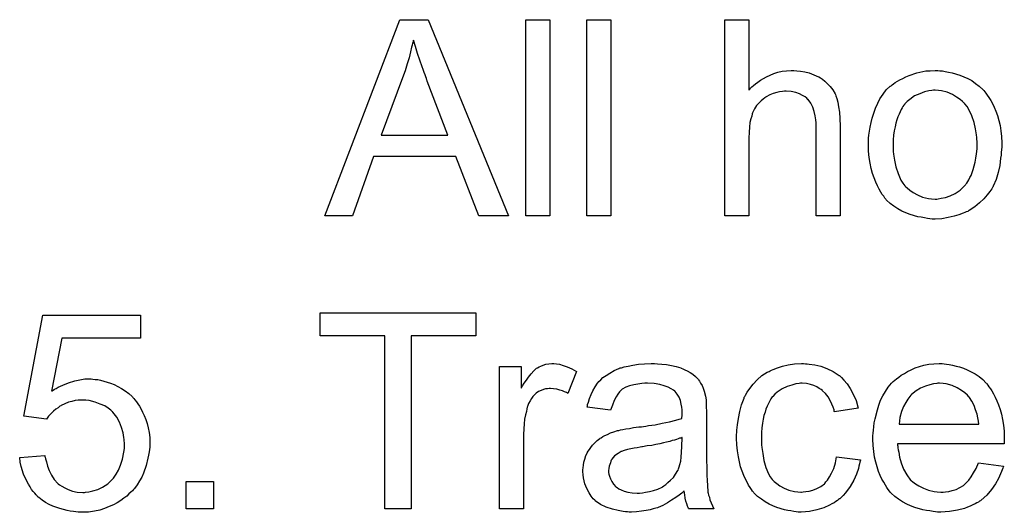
# Model space of a CAD drawing. Extents: x -1.5 to 9, y -3 to 5.
# Tile 250 of 256: x 4.8 to 5.201, y 0.833 to 1.034. Entities that reach past the tile are written whole.
import ezdxf

# ---------------------------------------------------------------- set-up
doc = ezdxf.new("R2010")
doc.units = 0
doc.layers.add('qfn16-30-34-a_mechanical_19', color=1, linetype='CONTINUOUS')

msp = doc.modelspace()

# ---------------------------------------------------------------- linework, layer by layer
at = {"layer": 'qfn16-30-34-a_mechanical_19', "color": 1}
for points in [[(4.999235, 0.953481), (4.987203, 0.953481), (4.977831, 0.977778), (4.944278, 0.977778), (4.9356, 0.953481), (4.924377, 0.953481), (4.954922, 1.033545), (4.966492, 1.033545), (4.999235, 0.953481)], [(5.016128, 0.953481), (5.006293, 0.953481), (5.006293, 1.033545), (5.016128, 1.033545), (5.016128, 0.953481)], [(5.041003, 0.953481), (5.031169, 0.953481), (5.031169, 1.033545), (5.041003, 1.033545), (5.041003, 0.953481)], [(5.097233, 1.004852), (5.097349, 1.004967), (5.09758, 1.005199), (5.097927, 1.005546), (5.098506, 1.006124), (5.099084, 1.006703), (5.099894, 1.007397), (5.100936, 1.008091), (5.101977, 1.008901), (5.103134, 1.009595), (5.104407, 1.01029), (5.107415, 1.011562), (5.109035, 1.012141), (5.11077, 1.012488), (5.112621, 1.012719), (5.114473, 1.012835), (5.115514, 1.012835), (5.116787, 1.012719), (5.118291, 1.012488), (5.120026, 1.012256), (5.121877, 1.011794), (5.123729, 1.0111), (5.12558, 1.01029), (5.125811, 1.010174), (5.12639, 1.009827), (5.1272, 1.009248), (5.128241, 1.008438), (5.129282, 1.007397), (5.130439, 1.00624), (5.13148, 1.004852), (5.132406, 1.003232), (5.132522, 1.003), (5.132753, 1.002422), (5.1331, 1.001381), (5.133447, 0.999877), (5.133794, 0.998025), (5.134142, 0.995827), (5.134373, 0.993166), (5.134489, 0.990158), (5.134489, 0.953481), (5.124654, 0.953481), (5.124654, 0.990274), (5.124654, 0.990389), (5.124654, 0.990621), (5.124654, 0.990968), (5.124654, 0.991431), (5.124538, 0.992703), (5.124307, 0.994323), (5.123844, 0.996058), (5.123266, 0.997794), (5.122456, 0.999529), (5.121415, 1.000918), (5.121299, 1.001034), (5.120836, 1.001496), (5.120142, 1.002075), (5.119101, 1.002653), (5.117828, 1.003348), (5.116324, 1.00381), (5.114473, 1.004273), (5.11239, 1.004389), (5.111696, 1.004389), (5.110886, 1.004273), (5.109729, 1.004158), (5.108572, 1.00381), (5.107184, 1.003463), (5.105795, 1.002885), (5.104291, 1.002075), (5.104175, 1.001959), (5.103712, 1.001612), (5.103018, 1.001149), (5.102208, 1.000455), (5.101283, 0.999529), (5.100357, 0.998488), (5.099547, 0.997216), (5.098853, 0.995827), (5.098737, 0.995596), (5.098622, 0.995133), (5.09839, 0.994207), (5.098043, 0.99305), (5.097696, 0.991546), (5.097465, 0.989695), (5.097349, 0.987612), (5.097233, 0.985183), (5.097233, 0.953481), (5.087399, 0.953481), (5.087399, 1.033545), (5.097233, 1.033545), (5.097233, 1.004852)], [(4.960476, 1.025215), (4.960476, 1.025099), (4.96036, 1.024868), (4.96036, 1.024405), (4.960129, 1.023942), (4.960013, 1.023132), (4.959782, 1.022322), (4.959319, 1.020355), (4.95874, 1.018041), (4.957931, 1.015496), (4.957121, 1.012719), (4.956079, 1.009827), (4.947402, 0.986455), (4.974476, 0.986455), (4.966145, 1.008438), (4.966145, 1.008554), (4.966029, 1.008901), (4.965798, 1.00948), (4.965567, 1.010174), (4.96522, 1.010984), (4.964873, 1.012025), (4.964525, 1.013182), (4.964063, 1.014339), (4.963137, 1.017), (4.962211, 1.019777), (4.961286, 1.022554), (4.960476, 1.025215)], [(5.175099, 1.012719), (5.176141, 1.012604), (5.177298, 1.012372), (5.17857, 1.012141), (5.180074, 1.011909), (5.183198, 1.010868), (5.184818, 1.01029), (5.186438, 1.00948), (5.188058, 1.00867), (5.189678, 1.007513), (5.191182, 1.006356), (5.192686, 1.004967), (5.192801, 1.004852), (5.193033, 1.00462), (5.19338, 1.004158), (5.193843, 1.003579), (5.194421, 1.002769), (5.195115, 1.001728), (5.19581, 1.000571), (5.196504, 0.999298), (5.197198, 0.99791), (5.197892, 0.996174), (5.198587, 0.994439), (5.199165, 0.992472), (5.199628, 0.990389), (5.199975, 0.988191), (5.200206, 0.985877), (5.200322, 0.983332), (5.200322, 0.983216), (5.200322, 0.982869), (5.200322, 0.98229), (5.200322, 0.98148), (5.200206, 0.980555), (5.200091, 0.979398), (5.200091, 0.978241), (5.199859, 0.976968), (5.199512, 0.974076), (5.198818, 0.971183), (5.198008, 0.96829), (5.196851, 0.965629), (5.196851, 0.965514), (5.196735, 0.965398), (5.196504, 0.965051), (5.196273, 0.964588), (5.195463, 0.963431), (5.194421, 0.962043), (5.193033, 0.960423), (5.191297, 0.958803), (5.189331, 0.957183), (5.187016, 0.955679), (5.186901, 0.955679), (5.186785, 0.955563), (5.186438, 0.955332), (5.185859, 0.955101), (5.185281, 0.954869), (5.184587, 0.954638), (5.182851, 0.953944), (5.180884, 0.953365), (5.178455, 0.952787), (5.175909, 0.952324), (5.173132, 0.952208), (5.171975, 0.952208), (5.17105, 0.952324), (5.170009, 0.95244), (5.168852, 0.952671), (5.167463, 0.952902), (5.166075, 0.953134), (5.162951, 0.954059), (5.161215, 0.954754), (5.159596, 0.955448), (5.157976, 0.956373), (5.156356, 0.957415), (5.154852, 0.958572), (5.153348, 0.95996), (5.153232, 0.960076), (5.153001, 0.960307), (5.152654, 0.96077), (5.152191, 0.961464), (5.151612, 0.962274), (5.151034, 0.9632), (5.15034, 0.964357), (5.149645, 0.965745), (5.148951, 0.967249), (5.148257, 0.968985), (5.147678, 0.970836), (5.1471, 0.972803), (5.146637, 0.975001), (5.14629, 0.977315), (5.146059, 0.979861), (5.145943, 0.982522), (5.145943, 0.982753), (5.145943, 0.983216), (5.146059, 0.984026), (5.146059, 0.985183), (5.146174, 0.986455), (5.146406, 0.988075), (5.146637, 0.989695), (5.1471, 0.991546), (5.147563, 0.993397), (5.148141, 0.995364), (5.148836, 0.997447), (5.149761, 0.999414), (5.150687, 1.001265), (5.151959, 1.003116), (5.153232, 1.004852), (5.154852, 1.006356), (5.154968, 1.006471), (5.155199, 1.006587), (5.155662, 1.006934), (5.15624, 1.007397), (5.156935, 1.00786), (5.15786, 1.008438), (5.158786, 1.009017), (5.159943, 1.009595), (5.161215, 1.010174), (5.162604, 1.010752), (5.165728, 1.011794), (5.169314, 1.012604), (5.171166, 1.012719), (5.173132, 1.012835), (5.174289, 1.012835), (5.175099, 1.012719)], [(5.173132, 1.004736), (5.172438, 1.004736), (5.17186, 1.00462), (5.170587, 1.004505), (5.168852, 1.004042), (5.166885, 1.003348), (5.164802, 1.002422), (5.162835, 1.001034), (5.161794, 1.000108), (5.160868, 0.999182), (5.160868, 0.999067), (5.160637, 0.998951), (5.160405, 0.998604), (5.160058, 0.998141), (5.159711, 0.997563), (5.159364, 0.996868), (5.158901, 0.995943), (5.158439, 0.995017), (5.157976, 0.99386), (5.157513, 0.992703), (5.157166, 0.991315), (5.156819, 0.989811), (5.156472, 0.988191), (5.15624, 0.986455), (5.156125, 0.984489), (5.156009, 0.982522), (5.156009, 0.982406), (5.156009, 0.982059), (5.156009, 0.98148), (5.156125, 0.98067), (5.156125, 0.979745), (5.15624, 0.978703), (5.156587, 0.976274), (5.157166, 0.973497), (5.158092, 0.97072), (5.159248, 0.968059), (5.160058, 0.966902), (5.160868, 0.965745), (5.160984, 0.965745), (5.1611, 0.965514), (5.161794, 0.964935), (5.162835, 0.96401), (5.164224, 0.963084), (5.165959, 0.962043), (5.168042, 0.961117), (5.170471, 0.960539), (5.171744, 0.960423), (5.173132, 0.960307), (5.173827, 0.960307), (5.174405, 0.960423), (5.175678, 0.960654), (5.177413, 0.961001), (5.179265, 0.961696), (5.181347, 0.962621), (5.183314, 0.96401), (5.184355, 0.964935), (5.185281, 0.965861), (5.185397, 0.965976), (5.185512, 0.966092), (5.185744, 0.966439), (5.186091, 0.966902), (5.186438, 0.967481), (5.186901, 0.968175), (5.187364, 0.9691), (5.187826, 0.970026), (5.188289, 0.971183), (5.188636, 0.972456), (5.189099, 0.973844), (5.189446, 0.975348), (5.189793, 0.977084), (5.190025, 0.978819), (5.190256, 0.980786), (5.190256, 0.982869), (5.190256, 0.982984), (5.190256, 0.983332), (5.190256, 0.98391), (5.19014, 0.984604), (5.19014, 0.98553), (5.190025, 0.986571), (5.189678, 0.989001), (5.189099, 0.991546), (5.188173, 0.994323), (5.186901, 0.996868), (5.186207, 0.998141), (5.185281, 0.999182), (5.185281, 0.999298), (5.18505, 0.999414), (5.184355, 1.000108), (5.183314, 1.000918), (5.181926, 1.001959), (5.18019, 1.003), (5.178108, 1.003926), (5.175794, 1.004505), (5.174521, 1.00462), (5.173132, 1.004736)], [(4.849288, 0.903568), (4.817239, 0.903568), (4.812958, 0.881932), (4.813074, 0.882048), (4.813306, 0.882163), (4.813653, 0.882395), (4.814231, 0.882742), (4.814925, 0.883089), (4.815735, 0.883552), (4.817586, 0.884477), (4.8199, 0.885403), (4.822446, 0.886213), (4.825223, 0.886791), (4.826611, 0.887023), (4.829156, 0.887023), (4.829851, 0.886907), (4.830776, 0.886791), (4.831818, 0.886676), (4.832975, 0.886444), (4.834247, 0.886097), (4.837024, 0.885287), (4.838528, 0.884709), (4.840032, 0.883899), (4.841536, 0.883089), (4.84304, 0.882163), (4.844429, 0.881006), (4.845817, 0.879734), (4.845933, 0.879618), (4.846164, 0.879386), (4.846511, 0.879039), (4.846974, 0.878461), (4.847553, 0.877651), (4.848131, 0.876841), (4.848825, 0.8758), (4.84952, 0.874643), (4.850098, 0.87337), (4.850792, 0.871982), (4.851371, 0.870362), (4.851949, 0.868742), (4.852412, 0.867007), (4.852759, 0.86504), (4.852991, 0.863073), (4.853106, 0.86099), (4.853106, 0.860875), (4.853106, 0.860527), (4.853106, 0.859949), (4.852991, 0.859139), (4.852875, 0.858213), (4.852759, 0.857172), (4.852528, 0.855899), (4.852296, 0.854627), (4.851602, 0.851619), (4.850445, 0.848495), (4.849751, 0.846875), (4.848825, 0.845371), (4.8479, 0.843751), (4.846743, 0.842247), (4.846627, 0.842131), (4.846396, 0.841784), (4.845933, 0.841321), (4.845354, 0.840743), (4.844544, 0.840048), (4.843619, 0.839123), (4.842462, 0.838313), (4.841189, 0.837387), (4.839801, 0.836462), (4.838181, 0.835652), (4.836445, 0.834842), (4.834594, 0.834032), (4.832627, 0.833454), (4.830429, 0.832991), (4.828115, 0.832644), (4.825685, 0.832528), (4.824644, 0.832528), (4.823834, 0.832644), (4.822909, 0.832759), (4.821867, 0.832875), (4.820595, 0.832991), (4.819322, 0.833338), (4.816429, 0.834032), (4.813537, 0.835073), (4.812033, 0.835768), (4.810529, 0.836577), (4.80914, 0.837503), (4.807752, 0.838544), (4.807636, 0.83866), (4.807405, 0.838776), (4.807173, 0.839239), (4.806711, 0.839701), (4.806132, 0.84028), (4.805554, 0.840974), (4.804859, 0.8419), (4.804281, 0.842941), (4.803587, 0.843982), (4.802892, 0.845255), (4.80162, 0.848032), (4.800578, 0.851271), (4.800231, 0.853007), (4.8, 0.854858), (4.810297, 0.855668), (4.810297, 0.855552), (4.810297, 0.855321), (4.810413, 0.854974), (4.810529, 0.854395), (4.810876, 0.853123), (4.811339, 0.851387), (4.812033, 0.849652), (4.812958, 0.847685), (4.814115, 0.845949), (4.815504, 0.844329), (4.815735, 0.844214), (4.816198, 0.843751), (4.817124, 0.843172), (4.818396, 0.842478), (4.819785, 0.841784), (4.82152, 0.841206), (4.823487, 0.840743), (4.825685, 0.840627), (4.82638, 0.840627), (4.826842, 0.840743), (4.828231, 0.840858), (4.829851, 0.841321), (4.831818, 0.8419), (4.833784, 0.842825), (4.835867, 0.844214), (4.836793, 0.845024), (4.837718, 0.845949), (4.837834, 0.846065), (4.83795, 0.846181), (4.838181, 0.846528), (4.838528, 0.846875), (4.839338, 0.848148), (4.840264, 0.849767), (4.841074, 0.851734), (4.841883, 0.854164), (4.842462, 0.857056), (4.842693, 0.858561), (4.842693, 0.86018), (4.842693, 0.860296), (4.842693, 0.860527), (4.842693, 0.86099), (4.842578, 0.861569), (4.842578, 0.862263), (4.842462, 0.863073), (4.842115, 0.864924), (4.841536, 0.867122), (4.840726, 0.869321), (4.839569, 0.871403), (4.83795, 0.87337), (4.83795, 0.873486), (4.837718, 0.873601), (4.83714, 0.87418), (4.836098, 0.87499), (4.83471, 0.875915), (4.832859, 0.876725), (4.830776, 0.877535), (4.828346, 0.878114), (4.826958, 0.878345), (4.82476, 0.878345), (4.823834, 0.87823), (4.822677, 0.878114), (4.821289, 0.877767), (4.8199, 0.87742), (4.818396, 0.876841), (4.816892, 0.876147), (4.816776, 0.876031), (4.816314, 0.8758), (4.815619, 0.875221), (4.814694, 0.874643), (4.813768, 0.873833), (4.812843, 0.872792), (4.811801, 0.87175), (4.810992, 0.870478), (4.801735, 0.87175), (4.809487, 0.912939), (4.849288, 0.912939), (4.849288, 0.903568)], [(4.98593, 0.904493), (4.95955, 0.904493), (4.95955, 0.833916), (4.948906, 0.833916), (4.948906, 0.904493), (4.922526, 0.904493), (4.922526, 0.913981), (4.98593, 0.913981), (4.98593, 0.904493)], [(5.018789, 0.893155), (5.020061, 0.892923), (5.021565, 0.892461), (5.023185, 0.891882), (5.025037, 0.891072), (5.027003, 0.890031), (5.023417, 0.881006), (5.023301, 0.881122), (5.022838, 0.881353), (5.022144, 0.881701), (5.021218, 0.882048), (5.020177, 0.882395), (5.018904, 0.882742), (5.017632, 0.882973), (5.016359, 0.883089), (5.01578, 0.883089), (5.015202, 0.882973), (5.014392, 0.882857), (5.013582, 0.882626), (5.012541, 0.882279), (5.0115, 0.881816), (5.010574, 0.881122), (5.010458, 0.881006), (5.010111, 0.880775), (5.009764, 0.880312), (5.009186, 0.879734), (5.008607, 0.878924), (5.008029, 0.877998), (5.00745, 0.876957), (5.006987, 0.875684), (5.006872, 0.875453), (5.006756, 0.874759), (5.006525, 0.873717), (5.006177, 0.872329), (5.00583, 0.870593), (5.005599, 0.868626), (5.005483, 0.866544), (5.005368, 0.86423), (5.005368, 0.833916), (4.995533, 0.833916), (4.995533, 0.891998), (5.004442, 0.891998), (5.004442, 0.883205), (5.004558, 0.88332), (5.00502, 0.88413), (5.005599, 0.885172), (5.006525, 0.886444), (5.00745, 0.887717), (5.008491, 0.889105), (5.009533, 0.890262), (5.010574, 0.891188), (5.01069, 0.891304), (5.011037, 0.891535), (5.011731, 0.891882), (5.012425, 0.892229), (5.013351, 0.892576), (5.014508, 0.892923), (5.015665, 0.893155), (5.016938, 0.89327), (5.017747, 0.89327), (5.018789, 0.893155)], [(5.059978, 0.893155), (5.061713, 0.893039), (5.06368, 0.892808), (5.065647, 0.892461), (5.067614, 0.891998), (5.069465, 0.891419), (5.069697, 0.891304), (5.070275, 0.891072), (5.071085, 0.890725), (5.072126, 0.890262), (5.073283, 0.889568), (5.07444, 0.888874), (5.075482, 0.887948), (5.076407, 0.887023), (5.076523, 0.886907), (5.076754, 0.88656), (5.077101, 0.885981), (5.077564, 0.885287), (5.078143, 0.884246), (5.078606, 0.883205), (5.079068, 0.881932), (5.079416, 0.880428), (5.079416, 0.880312), (5.079531, 0.879965), (5.079647, 0.879271), (5.079763, 0.878345), (5.079763, 0.877072), (5.079878, 0.875568), (5.079994, 0.873601), (5.079994, 0.871403), (5.079994, 0.858213), (5.079994, 0.858098), (5.079994, 0.857635), (5.079994, 0.856941), (5.079994, 0.856015), (5.079994, 0.854974), (5.079994, 0.853701), (5.08011, 0.850924), (5.08011, 0.848032), (5.080225, 0.845139), (5.080341, 0.843867), (5.080341, 0.84271), (5.080457, 0.841668), (5.080573, 0.840858), (5.080573, 0.840743), (5.080688, 0.84028), (5.080804, 0.839586), (5.081151, 0.83866), (5.081382, 0.837619), (5.081845, 0.836462), (5.082424, 0.835189), (5.083002, 0.833916), (5.072705, 0.833916), (5.072589, 0.834032), (5.072474, 0.834495), (5.072242, 0.835073), (5.071895, 0.835999), (5.071548, 0.83704), (5.071316, 0.838313), (5.071085, 0.839701), (5.070854, 0.841206), (5.070738, 0.841206), (5.070622, 0.840974), (5.069928, 0.840396), (5.068887, 0.839586), (5.067498, 0.838544), (5.065763, 0.837503), (5.064027, 0.836346), (5.062176, 0.835305), (5.060209, 0.834495), (5.059978, 0.834379), (5.059284, 0.834264), (5.058242, 0.833916), (5.05697, 0.833569), (5.05535, 0.833222), (5.053499, 0.832991), (5.051416, 0.832759), (5.049333, 0.832644), (5.048408, 0.832644), (5.047714, 0.832759), (5.046904, 0.832759), (5.045978, 0.832875), (5.043896, 0.833222), (5.041582, 0.833801), (5.039036, 0.834611), (5.036722, 0.835768), (5.03464, 0.837272), (5.034408, 0.837503), (5.03383, 0.838082), (5.03302, 0.839123), (5.032094, 0.840511), (5.031169, 0.842247), (5.030359, 0.844214), (5.02978, 0.846643), (5.029664, 0.8478), (5.029549, 0.849189), (5.029549, 0.84942), (5.029549, 0.849883), (5.029664, 0.850693), (5.02978, 0.851734), (5.030012, 0.853007), (5.030359, 0.85428), (5.030822, 0.855668), (5.0314, 0.856941), (5.031516, 0.857056), (5.031747, 0.857519), (5.03221, 0.858213), (5.032788, 0.859023), (5.033483, 0.859949), (5.034408, 0.860875), (5.035334, 0.8618), (5.036491, 0.86261), (5.036606, 0.862726), (5.037069, 0.862957), (5.037648, 0.86342), (5.038573, 0.863883), (5.039615, 0.864346), (5.040887, 0.864924), (5.04216, 0.865387), (5.043664, 0.86585), (5.04378, 0.86585), (5.044243, 0.865965), (5.044937, 0.866197), (5.045863, 0.866312), (5.04702, 0.866544), (5.048524, 0.866775), (5.050259, 0.867122), (5.052342, 0.867354), (5.052457, 0.867354), (5.05292, 0.867469), (5.053499, 0.867469), (5.054309, 0.867585), (5.055234, 0.867701), (5.056391, 0.867932), (5.057664, 0.868048), (5.059052, 0.868279), (5.061829, 0.868858), (5.064837, 0.869436), (5.067498, 0.87013), (5.068771, 0.870478), (5.069928, 0.870825), (5.069928, 0.87094), (5.069928, 0.871172), (5.070044, 0.871866), (5.070044, 0.872676), (5.070044, 0.873139), (5.070044, 0.87337), (5.070044, 0.873486), (5.070044, 0.873601), (5.070044, 0.874296), (5.069928, 0.875453), (5.069697, 0.876725), (5.06935, 0.878114), (5.068771, 0.879502), (5.068077, 0.880775), (5.067151, 0.881816), (5.067036, 0.881932), (5.066457, 0.882395), (5.065532, 0.882857), (5.064374, 0.883552), (5.062755, 0.88413), (5.060904, 0.884709), (5.05859, 0.885056), (5.055928, 0.885172), (5.054771, 0.885172), (5.053614, 0.885056), (5.051995, 0.884824), (5.050375, 0.884593), (5.048639, 0.88413), (5.04702, 0.883552), (5.045631, 0.882742), (5.045515, 0.882626), (5.045053, 0.882279), (5.044474, 0.881701), (5.04378, 0.880775), (5.043086, 0.879618), (5.042276, 0.878114), (5.041582, 0.876263), (5.040887, 0.87418), (5.031284, 0.875453), (5.031284, 0.875568), (5.0314, 0.875684), (5.0314, 0.876031), (5.031516, 0.876494), (5.031863, 0.877535), (5.032326, 0.879039), (5.032904, 0.880543), (5.033598, 0.882163), (5.034524, 0.883783), (5.035565, 0.885287), (5.035681, 0.885403), (5.036144, 0.885866), (5.036838, 0.88656), (5.037764, 0.887486), (5.039036, 0.888411), (5.04054, 0.889337), (5.042276, 0.890378), (5.044243, 0.891188), (5.044358, 0.891188), (5.044474, 0.891304), (5.044821, 0.891419), (5.045284, 0.891535), (5.046441, 0.891882), (5.048061, 0.892229), (5.049912, 0.892576), (5.052226, 0.892923), (5.054656, 0.893155), (5.057432, 0.89327), (5.058705, 0.89327), (5.059978, 0.893155)], [(5.120258, 0.893155), (5.120952, 0.893155), (5.121877, 0.893039), (5.124076, 0.892692), (5.126505, 0.892114), (5.129051, 0.891188), (5.131596, 0.890031), (5.134026, 0.888411), (5.134142, 0.888411), (5.134257, 0.88818), (5.134952, 0.887486), (5.135993, 0.886444), (5.137266, 0.88494), (5.138538, 0.883089), (5.139811, 0.880775), (5.140968, 0.878114), (5.141778, 0.87499), (5.132175, 0.873486), (5.132175, 0.873602), (5.132059, 0.873717), (5.131943, 0.874412), (5.131596, 0.875453), (5.131018, 0.876726), (5.130439, 0.878114), (5.129514, 0.879618), (5.128472, 0.881006), (5.127315, 0.882163), (5.1272, 0.882279), (5.126737, 0.882626), (5.125927, 0.883089), (5.125001, 0.883668), (5.123729, 0.884246), (5.12234, 0.884709), (5.12072, 0.885056), (5.118985, 0.885172), (5.118291, 0.885172), (5.117712, 0.885056), (5.11644, 0.88494), (5.114704, 0.884477), (5.112853, 0.883899), (5.11077, 0.882973), (5.108803, 0.881585), (5.107878, 0.880775), (5.106952, 0.879849), (5.106952, 0.879734), (5.106721, 0.879618), (5.106489, 0.879271), (5.106258, 0.878808), (5.105911, 0.87823), (5.105448, 0.877535), (5.105101, 0.876726), (5.104638, 0.8758), (5.104175, 0.874643), (5.103828, 0.87337), (5.103365, 0.871982), (5.103018, 0.870478), (5.102787, 0.868858), (5.102556, 0.867007), (5.102324, 0.86504), (5.102324, 0.862957), (5.102324, 0.862841), (5.102324, 0.862494), (5.102324, 0.8618), (5.10244, 0.861106), (5.10244, 0.860065), (5.102556, 0.859023), (5.102903, 0.856478), (5.103365, 0.853701), (5.104175, 0.850809), (5.105217, 0.848263), (5.105911, 0.846991), (5.106721, 0.845949), (5.106952, 0.845718), (5.107531, 0.845139), (5.108572, 0.84433), (5.109845, 0.843404), (5.11158, 0.842363), (5.113547, 0.841553), (5.115861, 0.840974), (5.117134, 0.840859), (5.118406, 0.840743), (5.118638, 0.840743), (5.119332, 0.840859), (5.120489, 0.840974), (5.121762, 0.841206), (5.123266, 0.841553), (5.124886, 0.842247), (5.126505, 0.843057), (5.12801, 0.844214), (5.128241, 0.84433), (5.128588, 0.844908), (5.129282, 0.845718), (5.130092, 0.846991), (5.130902, 0.848495), (5.131828, 0.850346), (5.132522, 0.85266), (5.132985, 0.855205), (5.142703, 0.853933), (5.142703, 0.853817), (5.142588, 0.85347), (5.142472, 0.853007), (5.142356, 0.852313), (5.142125, 0.851387), (5.141894, 0.850462), (5.141084, 0.848148), (5.140042, 0.845718), (5.138538, 0.843057), (5.136687, 0.840511), (5.135646, 0.839354), (5.134489, 0.838197), (5.134373, 0.838082), (5.134142, 0.837966), (5.133794, 0.837735), (5.133332, 0.837388), (5.132753, 0.836925), (5.131943, 0.836462), (5.131018, 0.835999), (5.130092, 0.835421), (5.127778, 0.834379), (5.125001, 0.833569), (5.121993, 0.832875), (5.120258, 0.83276), (5.118522, 0.832644), (5.117365, 0.832644), (5.116555, 0.83276), (5.115514, 0.832875), (5.114357, 0.833107), (5.113084, 0.833338), (5.111696, 0.833569), (5.108572, 0.834495), (5.107068, 0.835189), (5.105448, 0.835883), (5.103828, 0.836809), (5.102324, 0.83785), (5.10082, 0.839007), (5.099432, 0.840396), (5.099316, 0.840511), (5.099084, 0.840743), (5.098737, 0.841206), (5.098275, 0.841784), (5.097812, 0.842594), (5.097118, 0.843635), (5.096539, 0.844792), (5.095845, 0.846065), (5.095151, 0.847569), (5.094572, 0.849305), (5.093878, 0.85104), (5.093415, 0.853123), (5.092952, 0.855205), (5.092605, 0.857635), (5.092374, 0.860065), (5.092258, 0.862726), (5.092258, 0.862841), (5.092258, 0.863189), (5.092258, 0.863651), (5.092258, 0.864346), (5.092374, 0.865155), (5.092374, 0.866081), (5.09249, 0.867122), (5.092605, 0.868279), (5.092952, 0.870825), (5.093531, 0.873602), (5.094225, 0.876378), (5.095266, 0.879155), (5.095266, 0.879271), (5.095382, 0.879502), (5.095614, 0.879849), (5.095845, 0.880312), (5.096539, 0.881585), (5.09758, 0.883089), (5.098969, 0.884824), (5.100589, 0.88656), (5.102556, 0.888295), (5.104754, 0.889684), (5.104869, 0.889684), (5.105101, 0.8898), (5.105448, 0.890031), (5.105911, 0.890262), (5.106489, 0.890494), (5.107184, 0.890841), (5.108919, 0.891535), (5.110886, 0.892114), (5.113316, 0.892692), (5.115861, 0.893155), (5.118638, 0.893271), (5.119563, 0.893271), (5.120258, 0.893155)], [(5.176835, 0.893155), (5.177761, 0.893039), (5.178917, 0.892808), (5.18019, 0.892576), (5.181694, 0.892229), (5.183083, 0.891882), (5.184703, 0.891304), (5.186207, 0.890725), (5.187826, 0.889915), (5.189446, 0.88899), (5.191066, 0.887948), (5.19257, 0.886676), (5.193958, 0.885287), (5.194074, 0.885172), (5.194306, 0.88494), (5.194653, 0.884477), (5.195115, 0.883783), (5.195694, 0.882973), (5.196273, 0.882048), (5.196967, 0.880891), (5.197661, 0.879502), (5.198355, 0.877998), (5.199049, 0.876378), (5.199628, 0.874527), (5.200206, 0.87256), (5.200669, 0.870362), (5.201016, 0.868048), (5.201248, 0.865618), (5.201363, 0.862957), (5.201363, 0.862841), (5.201363, 0.862379), (5.201363, 0.861569), (5.201248, 0.860412), (5.15786, 0.860412), (5.15786, 0.860296), (5.15786, 0.859949), (5.157976, 0.859486), (5.157976, 0.858792), (5.158092, 0.857982), (5.158323, 0.857057), (5.15867, 0.854974), (5.159364, 0.85266), (5.16029, 0.850115), (5.161562, 0.847801), (5.163182, 0.845718), (5.163298, 0.845718), (5.163414, 0.845486), (5.164108, 0.844908), (5.165149, 0.844098), (5.166538, 0.843288), (5.168389, 0.842363), (5.170471, 0.841553), (5.172785, 0.840974), (5.174058, 0.840859), (5.175447, 0.840743), (5.176372, 0.840743), (5.177413, 0.840859), (5.178686, 0.84109), (5.180074, 0.841437), (5.181694, 0.8419), (5.183198, 0.842594), (5.184703, 0.84352), (5.184818, 0.843635), (5.185397, 0.844098), (5.186091, 0.844792), (5.186901, 0.845718), (5.187826, 0.846991), (5.188868, 0.84861), (5.189909, 0.850462), (5.190835, 0.85266), (5.201016, 0.851387), (5.201016, 0.851271), (5.2009, 0.85104), (5.200785, 0.850577), (5.200553, 0.849883), (5.200206, 0.849189), (5.199859, 0.848263), (5.198934, 0.846296), (5.197777, 0.844098), (5.196157, 0.841784), (5.194306, 0.839586), (5.191992, 0.837503), (5.191876, 0.837503), (5.191645, 0.837272), (5.191297, 0.83704), (5.190835, 0.836693), (5.19014, 0.836346), (5.189446, 0.835999), (5.188521, 0.835536), (5.187479, 0.835073), (5.186322, 0.834611), (5.185165, 0.834148), (5.182273, 0.833454), (5.179033, 0.832875), (5.175447, 0.832644), (5.174174, 0.832644), (5.173364, 0.83276), (5.172323, 0.832875), (5.17105, 0.833107), (5.169662, 0.833338), (5.168157, 0.833569), (5.164918, 0.834495), (5.163182, 0.835189), (5.161562, 0.835883), (5.159827, 0.836809), (5.158207, 0.83785), (5.156703, 0.839007), (5.155199, 0.840396), (5.155083, 0.840511), (5.154852, 0.840743), (5.154505, 0.841206), (5.154042, 0.8419), (5.153463, 0.84271), (5.152885, 0.843635), (5.152191, 0.844792), (5.151497, 0.846065), (5.150802, 0.847569), (5.150108, 0.849189), (5.14953, 0.85104), (5.148951, 0.853007), (5.148488, 0.85509), (5.148141, 0.857404), (5.14791, 0.859833), (5.147794, 0.862379), (5.147794, 0.862494), (5.147794, 0.863073), (5.147794, 0.863767), (5.14791, 0.864808), (5.148026, 0.866081), (5.148141, 0.86747), (5.148373, 0.869089), (5.14872, 0.870709), (5.149645, 0.874412), (5.150224, 0.876263), (5.150918, 0.87823), (5.151844, 0.880081), (5.152885, 0.881816), (5.154042, 0.883552), (5.155315, 0.885172), (5.15543, 0.885287), (5.155662, 0.885519), (5.156125, 0.885866), (5.156703, 0.886444), (5.157397, 0.887023), (5.158323, 0.887717), (5.159364, 0.888527), (5.160637, 0.889221), (5.16191, 0.890031), (5.163414, 0.890725), (5.165033, 0.891419), (5.166769, 0.891998), (5.16862, 0.892576), (5.170587, 0.892923), (5.17267, 0.893155), (5.174868, 0.893271), (5.176025, 0.893271), (5.176835, 0.893155)], [(5.174984, 0.885172), (5.174289, 0.885172), (5.173827, 0.885056), (5.172554, 0.88494), (5.17105, 0.884593), (5.169199, 0.884015), (5.167232, 0.883205), (5.165381, 0.882048), (5.163529, 0.880544), (5.163298, 0.880312), (5.162835, 0.879734), (5.162025, 0.878692), (5.161215, 0.877304), (5.16029, 0.875684), (5.15948, 0.873602), (5.158786, 0.871172), (5.158439, 0.868511), (5.19095, 0.868511), (5.19095, 0.868626), (5.19095, 0.868858), (5.190835, 0.869205), (5.190835, 0.869668), (5.190603, 0.871056), (5.190256, 0.87256), (5.189678, 0.874412), (5.189099, 0.876147), (5.188173, 0.877883), (5.187132, 0.879387), (5.187132, 0.879502), (5.186901, 0.879618), (5.186322, 0.880312), (5.185281, 0.881238), (5.183893, 0.882279), (5.182157, 0.88332), (5.180074, 0.884246), (5.177645, 0.88494), (5.176372, 0.885056), (5.174984, 0.885172)], [(5.070044, 0.863073), (5.069928, 0.863073), (5.069812, 0.862957), (5.069465, 0.862841), (5.069002, 0.862726), (5.068424, 0.862494), (5.06773, 0.862263), (5.06692, 0.862032), (5.065994, 0.8618), (5.064953, 0.861453), (5.06368, 0.861222), (5.062408, 0.860875), (5.060904, 0.860527), (5.059284, 0.86018), (5.057664, 0.859833), (5.055813, 0.859602), (5.053846, 0.859255), (5.053614, 0.859255), (5.05292, 0.859139), (5.051763, 0.858908), (5.05049, 0.858676), (5.049102, 0.858445), (5.047714, 0.858098), (5.046441, 0.857751), (5.045284, 0.857288), (5.045168, 0.857288), (5.044821, 0.857056), (5.044358, 0.856825), (5.043896, 0.856478), (5.042507, 0.855552), (5.04135, 0.854164), (5.04135, 0.854048), (5.041119, 0.853817), (5.041003, 0.853354), (5.040772, 0.852775), (5.04054, 0.852081), (5.040309, 0.851387), (5.040193, 0.850462), (5.040078, 0.849536), (5.040078, 0.84942), (5.040078, 0.848842), (5.040193, 0.848148), (5.040425, 0.847222), (5.040772, 0.846181), (5.04135, 0.845139), (5.042044, 0.843982), (5.04297, 0.842941), (5.043086, 0.842825), (5.043548, 0.842594), (5.044243, 0.842131), (5.045168, 0.841668), (5.046441, 0.841206), (5.047945, 0.840743), (5.049681, 0.840511), (5.051763, 0.840396), (5.052689, 0.840396), (5.053846, 0.840511), (5.055118, 0.840743), (5.056738, 0.840974), (5.058358, 0.841437), (5.060094, 0.842015), (5.061829, 0.842825), (5.06206, 0.842941), (5.062523, 0.843288), (5.063333, 0.843867), (5.064259, 0.844677), (5.0653, 0.845602), (5.066457, 0.846759), (5.067383, 0.848148), (5.068308, 0.849652), (5.068424, 0.849767), (5.06854, 0.85023), (5.068771, 0.85104), (5.069118, 0.852081), (5.069465, 0.85347), (5.069697, 0.85509), (5.069812, 0.857056), (5.069928, 0.85937), (5.070044, 0.863073)], [(4.879023, 0.833916), (4.8678, 0.833916), (4.8678, 0.845139), (4.879023, 0.845139), (4.879023, 0.833916)]]:
    msp.add_lwpolyline(points, dxfattribs=at)

doc.saveas('drawing.dxf')
